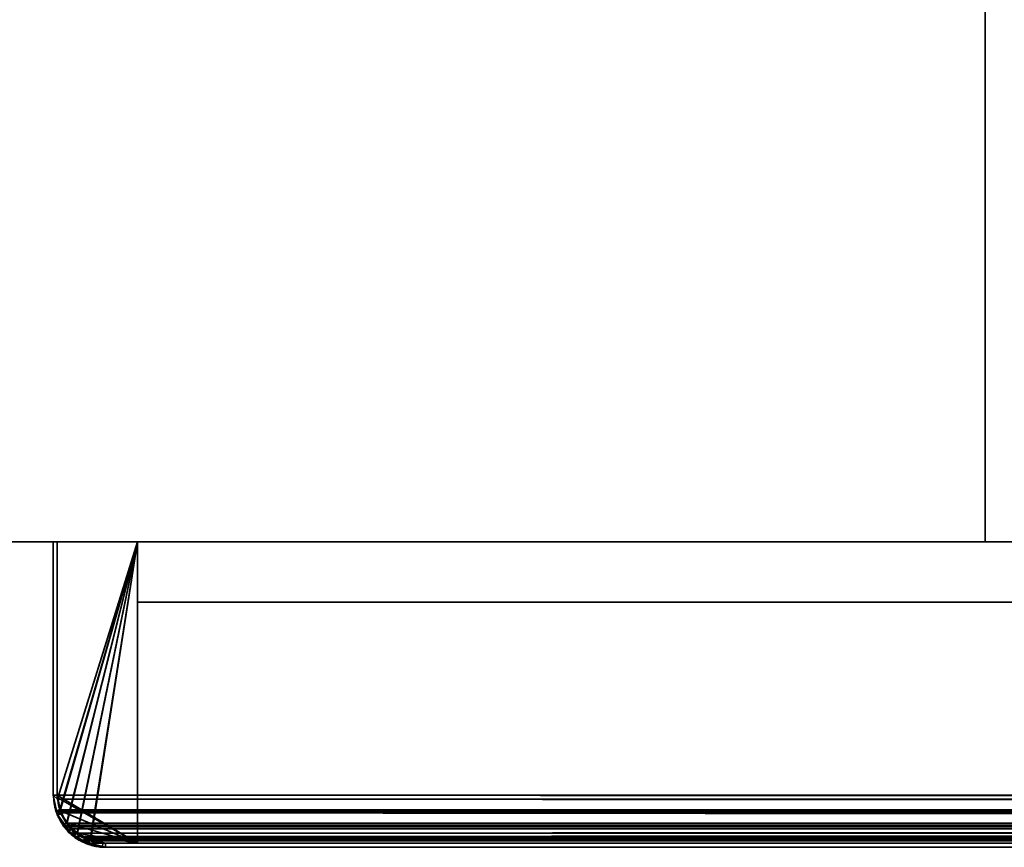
# Model space of a CAD drawing. Header units: millimetres. Extents: x -625 to 3725, y -115 to 86.
# Tile 2 of 256: x -535 to -474, y -33 to 19. Entities that reach past the tile are written whole.
import ezdxf

# ---------------------------------------------------------------- set-up
doc = ezdxf.new("R2010")
doc.units = ezdxf.units.MM
doc.layers.add('151', color=7, linetype='Continuous', true_color=0xffffff)

# ---------------------------------------------------------------- blocks, each defined once
blk = doc.blocks.new('UG_SURFACE_001')
at = {"layer": '151', "color": 252, "linetype": 'Continuous', "lineweight": 35}
for points in [[(-625, -14, -3), (-625, 86, -3), (-475, 86, -3), (-475, -14, -3)], [(625, -14, 2237), (625, 86, 2237), (-625, 86, 2237), (-625, -14, 2237)], [(-475, -14, -3), (-475, 86, -3), (-475, 86, 2087), (-475, -14, 2087)], [(-475, -14, 2087), (-475, 86, 2087), (475, 86, 2087), (475, -14, 2087)], [(625, -14, 2237), (-625, -14, 2237), (-475, -14, 2087), (475, -14, 2087)], [(-625, -14, 2237), (-625, -14, -3), (-475, -14, -3), (-475, -14, 2087)]]:
    blk.add_3dface(points, dxfattribs=at)
blk = doc.blocks.new('UG_SURFACE_022')
at = {"layer": '151', "color": 14, "linetype": 'Continuous', "lineweight": 35}
for points in [[(-532.75, -29.75, 2142.75), (-532.75, -14, 2142.75), (-532.75, -14, -3), (-532.75, -29.75, -3)], [(-532.75, -29.75, -3), (-532.75, -14, -3), (-527.75, -14, -3), (-527.75, -32.75, -3)], [(-527.75, -14, 2137.75), (-532.75, -14, 2142.75), (-532.75, -29.75, 2142.75), (-532.721, -29.93, 2142.721)], [(-527.75, -14, 2137.75), (-527.75, -14, -3), (-532.75, -14, -3), (-532.75, -14, 2142.75)], [(-527.75, -14, 2137.75), (-532.721, -29.93, 2142.721), (-532.602, -30.682, 2142.601), (-532.58, -30.723, 2142.58)], [(-527.75, -14, 2137.75), (-532.58, -30.723, 2142.58), (-532.16, -31.532, 2142.16)], [(-532.16, -31.532, 2142.16), (-532.152, -31.547, 2142.152), (-531.509, -32.104, 2141.509), (-527.75, -14, 2137.75)], [(-531.509, -32.104, 2141.509), (-531.189, -32.383, 2141.189), (-530.695, -32.509, 2140.695), (-527.75, -14, 2137.75)], [(-530.695, -32.509, 2140.695), (-529.75, -32.75, 2139.75), (-527.75, -32.75, 2137.75), (-527.75, -14, 2137.75)], [(-527.75, -14, -3), (-527.75, -14, 2137.75), (-527.75, -32.75, 2137.75), (-527.75, -32.75, -3)], [(-532.75, -29.75, -3), (-532.714, -29.931, -3), (-532.721, -29.93, 2142.721)], [(-532.721, -29.93, 2142.721), (-532.75, -29.75, 2142.75), (-532.75, -29.75, -3)], [(-527.75, -32.75, -3), (-532.714, -29.931, -3), (-532.75, -29.75, -3)], [(-532.602, -30.682, 2142.601), (-532.721, -29.93, 2142.721), (-532.714, -29.931, -3)], [(-532.714, -29.931, -3), (-532.556, -30.723, -3), (-532.58, -30.723, 2142.58)], [(-532.58, -30.723, 2142.58), (-532.602, -30.682, 2142.601), (-532.714, -29.931, -3)], [(-527.75, -32.75, -3), (-532.556, -30.723, -3), (-532.714, -29.931, -3)], [(-532.16, -31.532, 2142.16), (-532.58, -30.723, 2142.58), (-532.556, -30.723, -3)], [(-532.556, -30.723, -3), (-532.522, -30.898, -3), (-532.16, -31.532, 2142.16)], [(-532.117, -31.504, -3), (-532.522, -30.898, -3), (-532.556, -30.723, -3), (-527.75, -32.75, -3)], [(-532.522, -30.898, -3), (-532.117, -31.504, -3), (-532.16, -31.532, 2142.16)], [(-532.152, -31.547, 2142.152), (-532.16, -31.532, 2142.16), (-532.117, -31.504, -3)], [(-531.509, -32.104, 2141.509), (-532.152, -31.547, 2142.152), (-532.117, -31.504, -3)], [(-532.117, -31.504, -3), (-531.871, -31.871, -3), (-531.509, -32.104, 2141.509)], [(-531.504, -32.117, -3), (-531.871, -31.871, -3), (-532.117, -31.504, -3), (-527.75, -32.75, -3)], [(-531.871, -31.871, -3), (-531.504, -32.117, -3), (-531.509, -32.104, 2141.509)], [(-531.189, -32.383, 2141.189), (-531.509, -32.104, 2141.509), (-531.504, -32.117, -3)], [(-531.504, -32.117, -3), (-530.898, -32.522, -3), (-530.695, -32.509, 2140.695)], [(-530.695, -32.509, 2140.695), (-531.189, -32.383, 2141.189), (-531.504, -32.117, -3)], [(-531.504, -32.117, -3), (-527.75, -32.75, -3), (-529.75, -32.75, -3), (-530.699, -32.561, -3)], [(-530.699, -32.561, -3), (-530.898, -32.522, -3), (-531.504, -32.117, -3)], [(-530.898, -32.522, -3), (-530.699, -32.561, -3), (-530.695, -32.509, 2140.695)], [(-529.75, -32.75, 2139.75), (-530.695, -32.509, 2140.695), (-530.699, -32.561, -3)], [(-530.699, -32.561, -3), (-529.75, -32.75, -3), (-529.75, -32.75, 2139.75)], [(-529.75, -32.75, 2139.75), (-529.75, -32.75, -3), (-527.75, -32.75, -3), (-527.75, -32.75, 2137.75)]]:
    blk.add_3dface(points, dxfattribs=at)
blk = doc.blocks.new('UG_SURFACE_023')
at = {"layer": '151', "color": 41, "linetype": 'Continuous', "lineweight": 35}
for points in [[(-527.75, -17.75, -3), (-457.75, -17.75, -3), (-457.75, -32.75, -3), (-527.75, -32.75, -3)], [(-527.75, -32.75, 2137.75), (-527.75, -17.75, 2137.75), (-527.75, -17.75, -3), (-527.75, -32.75, -3)], [(-457.75, -17.75, 2067.75), (-457.75, -17.75, -3), (-527.75, -17.75, -3), (-527.75, -17.75, 2137.75)], [(-527.75, -17.75, 2137.75), (-527.75, -32.75, 2137.75), (-457.75, -32.75, 2067.75), (-457.75, -17.75, 2067.75)], [(-457.75, -17.75, 2067.75), (-457.75, -32.75, 2067.75), (-457.75, -32.75, -3), (-457.75, -17.75, -3)], [(-527.75, -32.75, 2137.75), (-527.75, -32.75, -3), (-457.75, -32.75, -3), (-457.75, -32.75, 2067.75)]]:
    blk.add_3dface(points, dxfattribs=at)
blk = doc.blocks.new('UG_SURFACE_024')
at = {"layer": '151', "color": 7, "linetype": 'Continuous', "lineweight": 35}
for points in [[(-452.75, -29.75, -3), (-452.75, 8.25, -3), (-452.5, 8.25, -3), (-452.5, -29.75, -3)], [(-452.75, 8.25, -3), (-452.75, -29.75, -3), (-452.75, -29.75, 2062.75), (-452.75, 8.25, 2062.75)], [(-452.75, 8.25, 2062.75), (-452.5, 8.25, 2062.5), (-452.5, 8.25, -3), (-452.75, 8.25, -3)], [(-452.5, -29.75, 2062.5), (-452.5, 8.25, 2062.5), (-452.75, 8.25, 2062.75), (-452.75, -29.75, 2062.75)], [(-452.5, 8.25, 2062.5), (-452.5, -29.75, 2062.5), (-452.5, -29.75, -3), (-452.5, 8.25, -3)], [(-533, -29.75, 2143), (-533, -14, 2143), (-533, -14, -3), (-533, -29.75, -3)], [(-532.75, -29.75, 2142.75), (-532.75, -14, 2142.75), (-533, -14, 2143), (-533, -29.75, 2143)], [(-532.75, -14, -3), (-532.75, -29.75, -3), (-533, -29.75, -3), (-533, -14, -3)], [(-533, -14, 2143), (-532.75, -14, 2142.75), (-532.75, -14, -3), (-533, -14, -3)], [(-532.75, -29.75, -3), (-532.75, -14, -3), (-532.75, -14, 2142.75), (-532.75, -29.75, 2142.75)], [(-533, -29.75, -3), (-532.807, -30.726, -3), (-532.839, -30.76, 2142.839)], [(-532.839, -30.76, 2142.839), (-533, -29.75, 2143), (-533, -29.75, -3)], [(-532.75, -29.75, -3), (-532.564, -30.649, -3), (-532.807, -30.726, -3), (-533, -29.75, -3)], [(-532.538, -30.854, 2142.538), (-532.739, -30.009, 2142.739), (-533, -29.75, 2143), (-532.839, -30.76, 2142.839)], [(-533, -29.75, 2143), (-532.739, -30.009, 2142.739), (-532.75, -29.75, 2142.75)], [(-532.564, -30.649, -3), (-532.75, -29.75, 2142.75), (-532.739, -30.009, 2142.739)], [(-532.564, -30.649, -3), (-532.75, -29.75, -3), (-532.75, -29.75, 2142.75)], [(-532.564, -30.649, -3), (-532.739, -30.009, 2142.739), (-532.538, -30.854, 2142.538)], [(-452.962, -30.854, 2062.962), (-452.781, -29.913, -3), (-452.947, -30.777, -3)], [(-452.781, -29.913, -3), (-452.962, -30.854, 2062.962), (-452.761, -30.009, 2062.761)], [(-452.761, -30.009, 2062.761), (-452.962, -30.854, 2062.962), (-452.758, -30.919, 2062.758), (-452.612, -30.598, 2062.613)], [(-452.947, -30.777, -3), (-452.781, -29.913, -3), (-452.534, -29.927, -3), (-452.711, -30.864, -3)], [(-452.781, -29.913, -3), (-452.75, -29.75, -3), (-452.5, -29.75, -3), (-452.534, -29.927, -3)], [(-452.761, -30.009, 2062.761), (-452.75, -29.75, -3), (-452.781, -29.913, -3)], [(-452.761, -30.009, 2062.761), (-452.75, -29.75, 2062.75), (-452.75, -29.75, -3)], [(-452.612, -30.598, 2062.613), (-452.5, -29.75, 2062.5), (-452.761, -30.009, 2062.761)], [(-452.75, -29.75, 2062.75), (-452.761, -30.009, 2062.761), (-452.5, -29.75, 2062.5)], [(-452.73, -30.945, -3), (-452.724, -30.937, -3), (-452.5, -29.75, 2062.5)], [(-452.5, -29.75, 2062.5), (-452.612, -30.598, 2062.613), (-452.73, -30.945, -3)], [(-452.5, -29.75, 2062.5), (-452.724, -30.937, -3), (-452.711, -30.864, -3)], [(-452.711, -30.864, -3), (-452.534, -29.927, -3), (-452.5, -29.75, 2062.5)], [(-452.534, -29.927, -3), (-452.5, -29.75, -3), (-452.5, -29.75, 2062.5)], [(-452.612, -30.598, 2062.613), (-452.758, -30.919, 2062.758), (-452.73, -30.945, -3)], [(-532.753, -30.926, 2142.753), (-532.839, -30.76, 2142.839), (-532.807, -30.726, -3)], [(-532.839, -30.76, 2142.839), (-532.753, -30.926, 2142.753), (-532.538, -30.854, 2142.538)], [(-532.764, -30.945, -3), (-532.807, -30.726, -3), (-532.564, -30.649, -3), (-532.522, -30.851, -3)], [(-532.807, -30.726, -3), (-532.764, -30.945, -3), (-532.753, -30.926, 2142.753)], [(-532.522, -30.851, -3), (-532.505, -30.93, -3), (-532.755, -30.987, -3), (-532.764, -30.945, -3)], [(-532.352, -31.697, 2142.352), (-532.753, -30.926, 2142.753), (-532.764, -30.945, -3)], [(-532.764, -30.945, -3), (-532.755, -30.987, -3), (-532.021, -31.985, 2142.02)], [(-532.021, -31.985, 2142.02), (-532.352, -31.697, 2142.352), (-532.764, -30.945, -3)], [(-532.505, -30.93, -3), (-532.154, -31.452, -3), (-532.352, -31.593, -3), (-532.755, -30.987, -3)], [(-532.021, -31.985, 2142.02), (-532.755, -30.987, -3), (-532.352, -31.593, -3)], [(-532.753, -30.926, 2142.753), (-532.535, -30.865, 2142.535), (-532.538, -30.854, 2142.538)], [(-531.926, -31.816, 2141.926), (-532.535, -30.865, 2142.535), (-532.753, -30.926, 2142.753), (-532.352, -31.697, 2142.352)], [(-532.538, -30.854, 2142.538), (-532.522, -30.851, -3), (-532.564, -30.649, -3)], [(-532.522, -30.851, -3), (-532.538, -30.854, 2142.538), (-532.535, -30.865, 2142.535)], [(-532.535, -30.865, 2142.535), (-532.505, -30.93, -3), (-532.522, -30.851, -3)], [(-532.505, -30.93, -3), (-532.535, -30.865, 2142.535), (-531.926, -31.816, 2141.926)], [(-531.926, -31.816, 2141.926), (-532.154, -31.452, -3), (-532.505, -30.93, -3)], [(-453.574, -31.816, 2063.574), (-452.964, -30.852, -3), (-453.416, -31.545, -3)], [(-453.574, -31.816, 2063.574), (-452.965, -30.865, 2062.965), (-452.964, -30.852, -3)], [(-452.965, -30.865, 2062.965), (-453.574, -31.816, 2063.574), (-453.49, -31.966, 2063.49), (-453.048, -31.555, 2063.048)], [(-453.452, -32.048, -3), (-453.221, -31.695, -3), (-452.758, -30.919, 2062.758)], [(-452.758, -30.919, 2062.758), (-453.048, -31.555, 2063.048), (-453.452, -32.048, -3)], [(-452.73, -30.945, -3), (-453.221, -31.695, -3), (-453.416, -31.545, -3), (-452.964, -30.852, -3)], [(-453.221, -31.695, -3), (-452.73, -30.945, -3), (-452.758, -30.919, 2062.758)], [(-453.048, -31.555, 2063.048), (-452.758, -30.919, 2062.758), (-452.965, -30.865, 2062.965)], [(-452.965, -30.865, 2062.965), (-452.962, -30.854, 2062.962), (-452.964, -30.852, -3)], [(-452.962, -30.854, 2062.962), (-452.965, -30.865, 2062.965), (-452.758, -30.919, 2062.758)], [(-452.964, -30.852, -3), (-452.96, -30.846, -3), (-452.724, -30.937, -3), (-452.73, -30.945, -3)], [(-452.96, -30.846, -3), (-452.964, -30.852, -3), (-452.962, -30.854, 2062.962)], [(-452.947, -30.777, -3), (-452.96, -30.846, -3), (-452.962, -30.854, 2062.962)], [(-452.96, -30.846, -3), (-452.947, -30.777, -3), (-452.711, -30.864, -3), (-452.724, -30.937, -3)], [(-532.048, -32.048, -3), (-532.352, -31.593, -3), (-532.154, -31.452, -3), (-531.871, -31.871, -3)], [(-532.352, -31.593, -3), (-532.048, -32.048, -3), (-532.021, -31.985, 2142.02)], [(-532.352, -31.697, 2142.352), (-532.021, -31.985, 2142.02), (-531.926, -31.816, 2141.926)], [(-532.154, -31.452, -3), (-531.926, -31.816, 2141.926), (-531.867, -31.857, 2141.867)], [(-531.867, -31.857, 2141.867), (-531.871, -31.871, -3), (-532.154, -31.452, -3)], [(-531.867, -31.857, 2141.867), (-531.926, -31.816, 2141.926), (-532.021, -31.985, 2142.02)], [(-530.961, -32.495, 2140.961), (-531.867, -31.857, 2141.867), (-532.021, -31.985, 2142.02), (-531.308, -32.602, 2141.309)], [(-531.545, -32.084, -3), (-531.871, -31.871, -3), (-531.867, -31.857, 2141.867)], [(-531.545, -32.084, -3), (-531.867, -31.857, 2141.867), (-530.961, -32.495, 2140.961)], [(-454.539, -32.495, 2064.539), (-453.633, -31.857, 2063.633), (-453.629, -31.871, -3)], [(-454.151, -32.579, 2064.151), (-453.49, -31.966, 2063.49), (-453.633, -31.857, 2063.633), (-454.539, -32.495, 2064.539)], [(-453.416, -31.545, -3), (-453.633, -31.857, 2063.633), (-453.574, -31.816, 2063.574)], [(-453.416, -31.545, -3), (-453.629, -31.871, -3), (-453.633, -31.857, 2063.633)], [(-453.49, -31.966, 2063.49), (-453.574, -31.816, 2063.574), (-453.633, -31.857, 2063.633)], [(-453.629, -31.871, -3), (-453.416, -31.545, -3), (-453.221, -31.695, -3), (-453.452, -32.048, -3)], [(-453.048, -31.555, 2063.048), (-453.49, -31.966, 2063.49), (-453.452, -32.048, -3)], [(-531.871, -31.871, -3), (-531.545, -32.084, -3), (-531.695, -32.279, -3), (-532.048, -32.048, -3)], [(-531.308, -32.602, 2141.309), (-532.021, -31.985, 2142.02), (-532.048, -32.048, -3)], [(-532.048, -32.048, -3), (-531.695, -32.279, -3), (-530.937, -32.697, 2140.937)], [(-530.937, -32.697, 2140.937), (-531.308, -32.602, 2141.309), (-532.048, -32.048, -3)], [(-530.945, -32.77, -3), (-531.695, -32.279, -3), (-531.545, -32.084, -3), (-530.852, -32.536, -3)], [(-531.695, -32.279, -3), (-530.945, -32.77, -3), (-530.937, -32.697, 2140.937)], [(-531.545, -32.084, -3), (-530.961, -32.495, 2140.961), (-530.852, -32.518, 2140.852)], [(-530.852, -32.518, 2140.852), (-530.852, -32.536, -3), (-531.545, -32.084, -3)], [(-454.048, -32.154, -3), (-454.648, -32.518, 2064.648), (-454.539, -32.495, 2064.539)], [(-454.048, -32.154, -3), (-454.57, -32.505, -3), (-454.648, -32.518, 2064.648)], [(-454.57, -32.505, -3), (-454.048, -32.154, -3), (-453.907, -32.352, -3), (-454.513, -32.755, -3)], [(-454.555, -32.764, -3), (-454.513, -32.755, -3), (-453.49, -31.966, 2063.49)], [(-453.49, -31.966, 2063.49), (-454.151, -32.579, 2064.151), (-454.555, -32.764, -3)], [(-454.539, -32.495, 2064.539), (-453.629, -31.871, -3), (-454.048, -32.154, -3)], [(-454.513, -32.755, -3), (-453.907, -32.352, -3), (-453.49, -31.966, 2063.49)], [(-453.452, -32.048, -3), (-453.907, -32.352, -3), (-454.048, -32.154, -3), (-453.629, -31.871, -3)], [(-453.907, -32.352, -3), (-453.452, -32.048, -3), (-453.49, -31.966, 2063.49)], [(-531.308, -32.602, 2141.309), (-530.937, -32.697, 2140.937), (-530.961, -32.495, 2140.961)], [(-530.852, -32.518, 2140.852), (-530.961, -32.495, 2140.961), (-530.937, -32.697, 2140.937)], [(-530.852, -32.536, -3), (-530.846, -32.54, -3), (-530.937, -32.776, -3), (-530.945, -32.77, -3)], [(-530.937, -32.697, 2140.937), (-530.945, -32.77, -3), (-530.937, -32.776, -3)], [(-530.937, -32.697, 2140.937), (-529.75, -33, 2139.75), (-529.758, -32.75, 2139.758), (-530.852, -32.518, 2140.852)], [(-530.846, -32.54, -3), (-530.777, -32.553, -3), (-530.864, -32.789, -3), (-530.937, -32.776, -3)], [(-529.75, -33, 2139.75), (-530.937, -32.697, 2140.937), (-530.937, -32.776, -3)], [(-530.937, -32.776, -3), (-530.864, -32.789, -3), (-529.75, -33, 2139.75)], [(-530.777, -32.553, -3), (-529.913, -32.719, -3), (-529.927, -32.966, -3), (-530.864, -32.789, -3)], [(-529.75, -33, 2139.75), (-530.864, -32.789, -3), (-529.927, -32.966, -3)], [(-530.852, -32.518, 2140.852), (-530.777, -32.553, -3), (-530.846, -32.54, -3)], [(-530.777, -32.553, -3), (-530.852, -32.518, 2140.852), (-529.758, -32.75, 2139.758)], [(-530.846, -32.54, -3), (-530.852, -32.536, -3), (-530.852, -32.518, 2140.852)], [(-529.758, -32.75, 2139.758), (-529.913, -32.719, -3), (-530.777, -32.553, -3)], [(-529.913, -32.719, -3), (-529.75, -32.75, -3), (-529.75, -33, -3), (-529.927, -32.966, -3)], [(-529.927, -32.966, -3), (-529.75, -33, -3), (-529.75, -33, 2139.75)], [(-529.913, -32.719, -3), (-529.758, -32.75, 2139.758), (-529.75, -32.75, 2139.75)], [(-529.75, -32.75, 2139.75), (-529.75, -32.75, -3), (-529.913, -32.719, -3)], [(-529.75, -32.75, 2139.75), (-529.758, -32.75, 2139.758), (-529.75, -33, 2139.75)], [(-529.75, -32.75, -3), (-455.75, -32.75, -3), (-455.75, -33, -3), (-529.75, -33, -3)], [(-529.75, -32.75, 2139.75), (-455.75, -32.75, 2065.75), (-455.75, -32.75, -3), (-529.75, -32.75, -3)], [(-529.75, -33, 2139.75), (-455.75, -33, 2065.75), (-455.75, -32.75, 2065.75), (-529.75, -32.75, 2139.75)], [(-529.75, -33, 2139.75), (-529.75, -33, -3), (-455.75, -33, -3), (-455.75, -33, 2065.75)], [(-454.648, -32.518, 2064.648), (-455.742, -32.75, 2065.742), (-455.75, -33, 2065.75), (-454.565, -32.688, 2064.565)], [(-455.75, -32.75, -3), (-454.851, -32.564, -3), (-454.774, -32.807, -3), (-455.75, -33, -3)], [(-454.851, -32.564, -3), (-455.75, -32.75, 2065.75), (-455.742, -32.75, 2065.742)], [(-454.851, -32.564, -3), (-455.75, -32.75, -3), (-455.75, -32.75, 2065.75)], [(-455.75, -33, -3), (-454.774, -32.807, -3), (-454.565, -32.688, 2064.565)], [(-454.565, -32.688, 2064.565), (-455.75, -33, 2065.75), (-455.75, -33, -3)], [(-455.75, -33, 2065.75), (-455.742, -32.75, 2065.742), (-455.75, -32.75, 2065.75)], [(-455.742, -32.75, 2065.742), (-454.648, -32.518, 2064.648), (-454.649, -32.522, -3)], [(-455.742, -32.75, 2065.742), (-454.649, -32.522, -3), (-454.851, -32.564, -3)], [(-454.555, -32.764, -3), (-454.774, -32.807, -3), (-454.851, -32.564, -3), (-454.649, -32.522, -3)], [(-454.774, -32.807, -3), (-454.555, -32.764, -3), (-454.565, -32.688, 2064.565)], [(-454.649, -32.522, -3), (-454.57, -32.505, -3), (-454.555, -32.764, -3)], [(-454.57, -32.505, -3), (-454.649, -32.522, -3), (-454.648, -32.518, 2064.648)], [(-454.565, -32.688, 2064.565), (-454.539, -32.495, 2064.539), (-454.648, -32.518, 2064.648)], [(-454.57, -32.505, -3), (-454.513, -32.755, -3), (-454.555, -32.764, -3)], [(-454.539, -32.495, 2064.539), (-454.565, -32.688, 2064.565), (-454.151, -32.579, 2064.151)], [(-454.151, -32.579, 2064.151), (-454.565, -32.688, 2064.565), (-454.555, -32.764, -3)]]:
    blk.add_3dface(points, dxfattribs=at)
blk = doc.blocks.new('UG_SURFACE_026')
at = {"layer": '151', "color": 41, "linetype": 'Continuous', "lineweight": 35}
for points in [[(527.75, -32.75, 2137.75), (527.75, -17.75, 2137.75), (-527.75, -17.75, 2137.75), (-527.75, -32.75, 2137.75)], [(-457.75, -17.75, 2067.75), (-457.75, -32.75, 2067.75), (-527.75, -32.75, 2137.75), (-527.75, -17.75, 2137.75)], [(527.75, -17.75, 2137.75), (457.75, -17.75, 2067.75), (-457.75, -17.75, 2067.75), (-527.75, -17.75, 2137.75)], [(457.75, -32.75, 2067.75), (527.75, -32.75, 2137.75), (-527.75, -32.75, 2137.75), (-457.75, -32.75, 2067.75)]]:
    blk.add_3dface(points, dxfattribs=at)
blk = doc.blocks.new('UG_SURFACE_027')
at = {"layer": '151', "color": 14, "linetype": 'Continuous', "lineweight": 35}
for points in [[(532.75, -14, 2142.75), (527.75, -14, 2137.75), (-527.75, -14, 2137.75), (-532.75, -14, 2142.75)], [(-532.602, -30.677, 2142.602), (-532.75, -29.75, 2142.75), (-532.75, -14, 2142.75), (-527.75, -14, 2137.75)], [(532.75, -29.75, 2142.75), (532.75, -14, 2142.75), (-532.75, -14, 2142.75), (-532.75, -29.75, 2142.75)], [(-527.75, -14, 2137.75), (-532.172, -31.508, 2142.172), (-532.602, -30.682, 2142.601), (-532.602, -30.677, 2142.602)], [(-531.489, -32.122, 2141.49), (-532.152, -31.547, 2142.152), (-532.172, -31.508, 2142.172), (-527.75, -14, 2137.75)], [(-527.75, -14, 2137.75), (-530.666, -32.516, 2140.666), (-531.189, -32.383, 2141.189), (-531.489, -32.122, 2141.49)], [(-527.75, -14, 2137.75), (-527.75, -32.75, 2137.75), (-529.75, -32.75, 2139.75), (-530.666, -32.516, 2140.666)], [(-527.75, -14, 2137.75), (527.75, -14, 2137.75), (527.75, -32.75, 2137.75), (-527.75, -32.75, 2137.75)], [(-532.75, -29.75, 2142.75), (-532.602, -30.677, 2142.602), (532.587, -30.662, 2142.587)], [(532.587, -30.662, 2142.587), (532.646, -30.532, 2142.646), (-532.75, -29.75, 2142.75)], [(532.646, -30.532, 2142.646), (532.75, -29.75, 2142.75), (-532.75, -29.75, 2142.75)], [(532.587, -30.662, 2142.587), (-532.602, -30.677, 2142.602), (-532.602, -30.682, 2142.601)], [(532.245, -31.417, 2142.245), (532.587, -30.662, 2142.587), (-532.602, -30.682, 2142.601)], [(-532.602, -30.682, 2142.601), (-532.172, -31.508, 2142.172), (532.166, -31.489, 2142.166)], [(532.166, -31.489, 2142.166), (532.245, -31.417, 2142.245), (-532.602, -30.682, 2142.601)], [(532.166, -31.489, 2142.166), (-532.172, -31.508, 2142.172), (-532.152, -31.547, 2142.152)], [(532.166, -31.489, 2142.166), (-532.152, -31.547, 2142.152), (-531.489, -32.122, 2141.49)], [(-531.489, -32.122, 2141.49), (531.487, -32.12, 2141.487), (532.166, -31.489, 2142.166)], [(531.487, -32.12, 2141.487), (-531.489, -32.122, 2141.49), (-531.189, -32.383, 2141.189)], [(531.226, -32.362, 2141.227), (531.487, -32.12, 2141.487), (-531.189, -32.383, 2141.189)], [(531.226, -32.362, 2141.227), (-531.189, -32.383, 2141.189), (-530.666, -32.516, 2140.666)], [(-530.666, -32.516, 2140.666), (530.665, -32.509, 2140.665), (531.226, -32.362, 2141.227)], [(530.665, -32.509, 2140.665), (-530.666, -32.516, 2140.666), (-529.75, -32.75, 2139.75)], [(-529.75, -32.75, 2139.75), (529.75, -32.75, 2139.75), (530.665, -32.509, 2140.665)], [(527.75, -32.75, 2137.75), (529.75, -32.75, 2139.75), (-529.75, -32.75, 2139.75), (-527.75, -32.75, 2137.75)]]:
    blk.add_3dface(points, dxfattribs=at)
blk = doc.blocks.new('UG_SURFACE_029')
at = {"layer": '151', "color": 7, "linetype": 'Continuous', "lineweight": 35}
for points in [[(-533, -29.75, 2143), (-533, -14, 2143), (-532.75, -14, 2142.75), (-532.75, -29.75, 2142.75)], [(533, -29.75, 2143), (533, -14, 2143), (-533, -14, 2143), (-533, -29.75, 2143)], [(532.75, -14, 2142.75), (-532.75, -14, 2142.75), (-533, -14, 2143), (533, -14, 2143)], [(-532.75, -29.75, 2142.75), (-532.75, -14, 2142.75), (532.75, -14, 2142.75), (532.75, -29.75, 2142.75)], [(-532.75, -29.75, 2142.75), (-532.739, -30.009, 2142.739), (-533, -29.75, 2143)], [(-532.84, -30.754, 2142.84), (-533, -29.75, 2143), (-532.739, -30.009, 2142.739), (-532.538, -30.854, 2142.538)], [(-533, -29.75, 2143), (-532.84, -30.754, 2142.84), (532.824, -30.738, 2142.823)], [(532.824, -30.738, 2142.823), (532.888, -30.598, 2142.888), (-533, -29.75, 2143)], [(532.888, -30.598, 2142.888), (533, -29.75, 2143), (-533, -29.75, 2143)], [(-532.739, -30.009, 2142.739), (-532.75, -29.75, 2142.75), (532.75, -29.75, 2142.75)], [(-532.739, -30.009, 2142.739), (532.75, -29.75, 2142.75), (532.695, -30.321, 2142.695)], [(-532.739, -30.009, 2142.739), (532.695, -30.321, 2142.695), (532.522, -30.843, 2142.523)], [(532.522, -30.843, 2142.523), (-532.538, -30.854, 2142.538), (-532.739, -30.009, 2142.739)], [(532.824, -30.738, 2142.823), (-532.84, -30.754, 2142.84), (-532.839, -30.76, 2142.839)], [(-532.538, -30.854, 2142.538), (-532.535, -30.865, 2142.535), (-532.839, -30.76, 2142.839), (-532.84, -30.754, 2142.84)], [(532.452, -31.555, 2142.452), (532.824, -30.738, 2142.823), (-532.839, -30.76, 2142.839)], [(-532.374, -31.655, 2142.374), (-532.839, -30.76, 2142.839), (-532.535, -30.865, 2142.535), (-531.926, -31.816, 2141.926)], [(-532.839, -30.76, 2142.839), (-532.374, -31.655, 2142.374), (532.367, -31.634, 2142.367)], [(532.367, -31.634, 2142.367), (532.452, -31.555, 2142.452), (-532.839, -30.76, 2142.839)], [(-532.538, -30.854, 2142.538), (532.522, -30.843, 2142.523), (532.454, -31.049, 2142.454)], [(532.454, -31.049, 2142.454), (531.96, -31.779, 2141.96), (-532.538, -30.854, 2142.538)], [(-532.535, -30.865, 2142.535), (-532.538, -30.854, 2142.538), (531.96, -31.779, 2141.96)], [(531.96, -31.779, 2141.96), (-531.926, -31.816, 2141.926), (-532.535, -30.865, 2142.535)], [(532.367, -31.634, 2142.367), (-532.374, -31.655, 2142.374), (-532.352, -31.697, 2142.352)], [(-531.926, -31.816, 2141.926), (-532.352, -31.697, 2142.352), (-532.374, -31.655, 2142.374)], [(532.367, -31.634, 2142.367), (-532.352, -31.697, 2142.352), (-531.634, -32.319, 2141.634)], [(-531.634, -32.319, 2141.634), (-532.352, -31.697, 2142.352), (-531.926, -31.816, 2141.926), (-531.867, -31.857, 2141.867)], [(-531.867, -31.857, 2141.867), (-531.926, -31.816, 2141.926), (531.96, -31.779, 2141.96)], [(531.96, -31.779, 2141.96), (531.864, -31.851, 2141.864), (-531.867, -31.857, 2141.867)], [(-530.961, -32.495, 2140.961), (-531.867, -31.857, 2141.867), (531.864, -31.851, 2141.864)], [(-531.867, -31.857, 2141.867), (-530.961, -32.495, 2140.961), (-531.308, -32.602, 2141.309), (-531.634, -32.319, 2141.634)], [(-531.634, -32.319, 2141.634), (531.632, -32.317, 2141.632), (532.367, -31.634, 2142.367)], [(-530.961, -32.495, 2140.961), (531.864, -31.851, 2141.864), (531.11, -32.424, 2141.11)], [(531.632, -32.317, 2141.632), (-531.634, -32.319, 2141.634), (-531.308, -32.602, 2141.309)], [(531.349, -32.579, 2141.35), (531.632, -32.317, 2141.632), (-531.308, -32.602, 2141.309)], [(-530.852, -32.518, 2140.852), (-530.961, -32.495, 2140.961), (531.11, -32.424, 2141.11)], [(531.11, -32.424, 2141.11), (530.848, -32.487, 2140.848), (-530.852, -32.518, 2140.852)], [(-530.742, -32.747, 2140.742), (-531.308, -32.602, 2141.309), (-530.961, -32.495, 2140.961), (-530.852, -32.518, 2140.852)], [(531.349, -32.579, 2141.35), (-531.308, -32.602, 2141.309), (-530.742, -32.747, 2140.742)], [(-529.758, -32.75, 2139.758), (-530.852, -32.518, 2140.852), (530.848, -32.487, 2140.848)], [(-530.852, -32.518, 2140.852), (-529.758, -32.75, 2139.758), (-529.75, -33, 2139.75), (-530.742, -32.747, 2140.742)], [(-530.742, -32.747, 2140.742), (530.741, -32.739, 2140.741), (531.349, -32.579, 2141.35)], [(530.741, -32.739, 2140.741), (-530.742, -32.747, 2140.742), (-529.75, -33, 2139.75)], [(-529.75, -32.75, 2139.75), (-529.758, -32.75, 2139.758), (530.848, -32.487, 2140.848)], [(-529.75, -33, 2139.75), (-529.758, -32.75, 2139.758), (-529.75, -32.75, 2139.75)], [(530.848, -32.487, 2140.848), (529.75, -32.75, 2139.75), (-529.75, -32.75, 2139.75)], [(-529.75, -33, 2139.75), (529.75, -33, 2139.75), (530.741, -32.739, 2140.741)], [(455.75, -32.75, 2065.75), (-455.75, -32.75, 2065.75), (-529.75, -32.75, 2139.75), (529.75, -32.75, 2139.75)], [(-529.75, -32.75, 2139.75), (-455.75, -32.75, 2065.75), (-455.75, -33, 2065.75), (-529.75, -33, 2139.75)], [(455.75, -33, 2065.75), (529.75, -33, 2139.75), (-529.75, -33, 2139.75), (-455.75, -33, 2065.75)]]:
    blk.add_3dface(points, dxfattribs=at)

msp = doc.modelspace()

# ---------------------------------------------------------------- linework, layer by layer
at = {"layer": '151', "color": 251, "linetype": 'Continuous', "lineweight": -3, "true_color": 0x636466}
for p, q in [((-475, 86, 2087), (-475, -14, 2087)), ((-475, 86, -3), (-475, -14, -3)), ((-625, -14, -3), (-475, -14, -3)), ((625, -14, 2237), (-625, -14, 2237)), ((-533, -14, 2143), (-533, -14, -3)), ((-533, -14, 2143), (-533, -29.75, 2143)), ((533, -14, 2143), (-533, -14, 2143)), ((-533, -29.75, 2143), (-533, -14, 2143)), ((-532.75, -14, 2142.75), (-533, -14, 2143)), ((-533, -14, 2143), (-532.75, -14, 2142.75)), ((-533, -14, -3), (-532.75, -14, -3)), ((-533, -29.75, -3), (-533, -14, -3)), ((-527.75, -14, 2137.75), (-532.75, -14, 2142.75)), ((-532.75, -29.75, 2142.75), (-532.75, -14, 2142.75)), ((-532.75, -14, 2142.75), (-532.75, -14, -3)), ((-532.75, -29.75, -3), (-532.75, -14, -3)), ((-532.75, -14, 2142.75), (-527.75, -14, 2137.75)), ((-532.75, -29.75, 2142.75), (-532.75, -14, 2142.75)), ((-532.75, -29.75, -3), (-532.75, -14, -3)), ((532.75, -14, 2142.75), (-532.75, -14, 2142.75)), ((-532.75, -14, -3), (-527.75, -14, -3)), ((532.75, -14, 2142.75), (-532.75, -14, 2142.75)), ((-532.75, -14, 2142.75), (-532.75, -14, -3)), ((-532.75, -14, 2142.75), (-532.75, -29.75, 2142.75)), ((-532.75, -29.75, 2142.75), (-532.75, -14, 2142.75)), ((-532.75, -14, 2142.75), (-532.75, -14, -3)), ((-527.75, -14, 2137.75), (-527.75, -32.75, 2137.75)), ((527.75, -14, 2137.75), (-527.75, -14, 2137.75)), ((-527.75, -14, -3), (-527.75, -32.75, -3)), ((-527.75, -14, 2137.75), (-527.75, -32.75, 2137.75)), ((-527.75, -14, 2137.75), (-527.75, -14, -3)), ((-475, -14, -3), (-475, -14, 2087)), ((-475, -14, 2087), (475, -14, 2087)), ((-527.75, -17.75, 2137.75), (-527.75, -32.75, 2137.75)), ((-527.75, -17.75, -3), (-457.75, -17.75, -3)), ((-457.75, -17.75, 2067.75), (-527.75, -17.75, 2137.75)), ((-527.75, -32.75, 2137.75), (-527.75, -17.75, 2137.75)), ((-527.75, -17.75, 2137.75), (-527.75, -17.75, -3)), ((527.75, -17.75, 2137.75), (-527.75, -17.75, 2137.75)), ((-527.75, -32.75, -3), (-527.75, -17.75, -3)), ((-527.75, -17.75, 2137.75), (-457.75, -17.75, 2067.75)), ((-527.75, -17.75, -3), (-457.75, -17.75, -3)), ((533, -29.75, 2143), (-533, -29.75, 2143)), ((-533, -29.75, 2143), (-533, -29.75, -3)), ((-532.75, -29.75, 2142.75), (-532.75, -29.75, -3)), ((532.75, -29.75, 2142.75), (-532.75, -29.75, 2142.75)), ((-529.75, -32.75, 2139.75), (-455.75, -32.75, 2065.75)), ((529.75, -32.75, 2139.75), (-529.75, -32.75, 2139.75)), ((-455.75, -32.75, 2065.75), (-529.75, -32.75, 2139.75)), ((529.75, -32.75, 2139.75), (-529.75, -32.75, 2139.75)), ((-527.75, -32.75, -3), (-529.75, -32.75, -3)), ((-455.75, -32.75, -3), (-529.75, -32.75, -3)), ((-529.75, -32.75, 2139.75), (-527.75, -32.75, 2137.75)), ((-529.75, -32.75, 2139.75), (-529.75, -32.75, -3)), ((-529.75, -32.75, 2139.75), (-529.75, -32.75, -3)), ((-527.75, -32.75, 2137.75), (-529.75, -32.75, 2139.75)), ((529.75, -32.75, 2139.75), (-529.75, -32.75, 2139.75)), ((-529.75, -33, 2139.75), (-455.75, -33, 2065.75)), ((529.75, -33, 2139.75), (-529.75, -33, 2139.75)), ((-455.75, -33, -3), (-529.75, -33, -3)), ((-529.75, -33, 2139.75), (-529.75, -33, -3)), ((-455.75, -33, 2065.75), (-529.75, -33, 2139.75)), ((529.75, -33, 2139.75), (-529.75, -33, 2139.75)), ((-527.75, -32.75, 2137.75), (-527.75, -32.75, -3)), ((527.75, -32.75, 2137.75), (-527.75, -32.75, 2137.75)), ((-527.75, -32.75, 2137.75), (-527.75, -32.75, -3)), ((-527.75, -32.75, 2137.75), (-457.75, -32.75, 2067.75)), ((-457.75, -32.75, 2067.75), (-527.75, -32.75, 2137.75)), ((-457.75, -32.75, -3), (-527.75, -32.75, -3)), ((527.75, -32.75, 2137.75), (-527.75, -32.75, 2137.75))]:
    msp.add_line(p, q, dxfattribs=at)
msp.add_arc((-529.75, -29.75, -3), 3, 180, 270, dxfattribs=at)
for points in [[(-533, -29.75, 2143), (-533, -33, 2143), (-529.75, -33, 2139.75)], [(-533, -29.75, -3), (-533, -33, -3), (-529.75, -33, -3)], [(-533, -29.75, 2143), (-533, -33, 2143), (-529.75, -33, 2139.75)], [(-532.75, -29.75, 2142.75), (-532.75, -32.75, 2142.75), (-529.75, -32.75, 2139.75)], [(-532.75, -29.75, 2142.75), (-532.75, -32.75, 2142.75), (-529.75, -32.75, 2139.75)]]:
    msp.add_rational_spline(points, [1, 0.707106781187, 1], degree=2, dxfattribs=at)
for points, degree in [([(-533, -29.75, -3), (-532.75, -29.75, -3)], 1), ([(-532.75, -29.75, 2142.75), (-532.75, -29.75, 1427.5), (-532.75, -29.75, 712.25), (-532.75, -29.75, -3)], 3), ([(532.75, -29.75, 2142.75), (177.583, -29.75, 2142.75), (-177.583, -29.75, 2142.75), (-532.75, -29.75, 2142.75)], 3), ([(-529.75, -33, -3), (-529.75, -32.75, -3)], 1)]:
    msp.add_open_spline(points, degree=degree, dxfattribs=at)
for points, knots in [([(-532.75, -29.75, 2142.75), (-532.75, -30.23, 2142.75), (-532.629, -30.698, 2142.629), (-532.241, -31.478, 2142.241), (-531.975, -31.798, 2141.975), (-531.11, -32.528, 2141.11), (-530.429, -32.75, 2140.429), (-529.75, -32.75, 2139.75)], [0, 0, 0, 0, 0.25, 0.25, 0.5, 0.5, 1, 1, 1, 1]), ([(-532.75, -29.75, 2142.75), (-532.75, -30.23, 2142.75), (-532.629, -30.698, 2142.629), (-532.241, -31.478, 2142.241), (-531.975, -31.798, 2141.975), (-531.11, -32.528, 2141.11), (-530.429, -32.75, 2140.429), (-529.75, -32.75, 2139.75)], [0, 0, 0, 0, 0.25, 0.25, 0.5, 0.5, 1, 1, 1, 1]), ([(-532.75, -29.75, -3), (-532.75, -30.538, -3), (-532.427, -31.316, -3), (-531.316, -32.427, -3), (-530.538, -32.75, -3), (-529.75, -32.75, -3)], [0, 0, 0, 0, 0.5, 0.5, 1, 1, 1, 1])]:
    msp.add_open_spline(points, degree=3, knots=knots, dxfattribs=at)

# ---------------------------------------------------------------- block references
for name in ['UG_SURFACE_001', 'UG_SURFACE_024', 'UG_SURFACE_029', 'UG_SURFACE_022', 'UG_SURFACE_027', 'UG_SURFACE_023', 'UG_SURFACE_026']:
    msp.add_blockref(name, (0, 0), dxfattribs=at)

doc.saveas('drawing.dxf')
